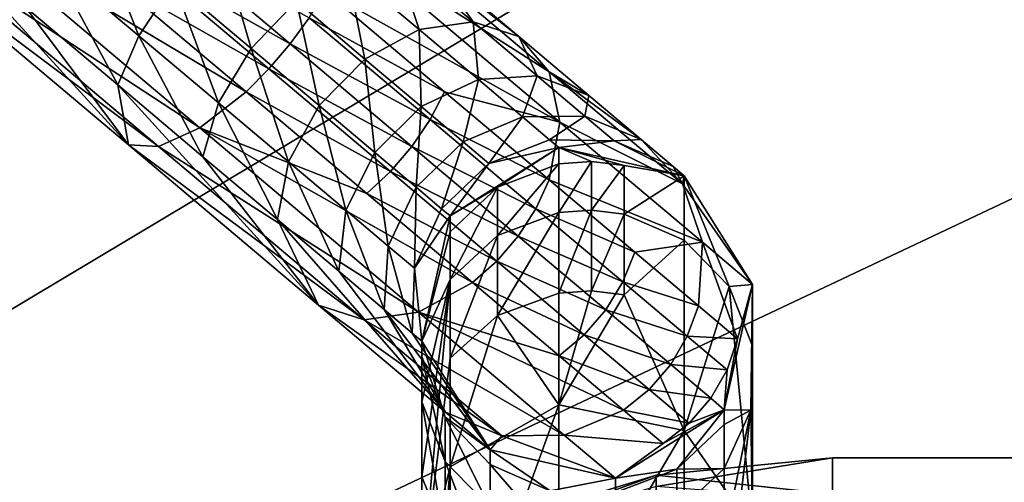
# Model space of a CAD drawing. Header units: metres. Extents: x 0 to 1004, y -708 to 0.
# Tile 51 of 118: x 177 to 215, y -128 to -110. Entities that reach past the tile are written whole.
import ezdxf

# ---------------------------------------------------------------- set-up
doc = ezdxf.new("R2010")
doc.units = ezdxf.units.M

msp = doc.modelspace()

# ---------------------------------------------------------------- linework, layer by layer
at = {"layer": 'top0123410'}
for points in [[(189.514206, -106.88028, 773.340759), (189.654022, -105.395943, 775.392456), (197.367661, -111.898773, 782.133484)], [(189.654022, -105.395943, 775.392456), (196.186722, -110.5345, 783.91571), (197.367661, -111.898773, 782.133484)], [(192.875748, -107.74324, 780.361816), (196.186722, -110.5345, 783.91571), (189.654022, -105.395943, 775.392456)], [(173.862122, -105.66481, 770.024292), (183.838867, -114.0755, 772.620056), (172.841873, -106.875031, 772.005859)], [(180.562302, -108.408707, 769.478088), (185.628647, -112.679771, 771.488342), (173.862122, -105.66481, 770.024292)], [(185.628647, -112.679771, 771.488342), (183.838867, -114.0755, 772.620056), (173.862122, -105.66481, 770.024292)], [(179.585785, -105.731796, 781.905823), (178.120361, -107.683174, 781.215271), (181.470306, -110.507271, 782.544434)], [(182.834732, -108.470764, 783.194946), (179.585785, -105.731796, 781.905823), (181.470306, -110.507271, 782.544434)], [(172.388046, -107.413353, 774.442322), (181.072144, -114.734299, 776.701782), (173.359314, -106.261238, 779.183533)], [(181.072144, -114.734299, 776.701782), (177.079254, -109.397247, 779.662781), (173.359314, -106.261238, 779.183533)], [(182.228912, -106.517105, 769.201599), (187.335678, -110.822258, 771.227905), (181.405182, -107.489128, 769.21814)], [(182.228912, -106.517105, 769.201599), (188.075348, -109.807091, 771.442261), (187.335678, -110.822258, 771.227905)], [(184.541779, -106.613251, 782.934509), (182.834732, -108.470764, 783.194946), (185.829025, -110.995041, 785.288208)], [(187.573334, -109.168938, 785.053772), (184.541779, -106.613251, 782.934509), (185.829025, -110.995041, 785.288208)], [(172.841873, -106.875031, 772.005859), (182.238846, -114.796951, 774.450806), (172.388046, -107.413353, 774.442322)], [(183.838867, -114.0755, 772.620056), (182.238846, -114.796951, 774.450806), (172.841873, -106.875031, 772.005859)], [(189.514206, -106.88028, 773.340759), (197.778671, -113.847473, 780.563171), (188.700104, -108.785751, 771.878357)], [(189.514206, -106.88028, 773.340759), (197.367661, -111.898773, 782.133484), (197.778671, -113.847473, 780.563171)], [(182.238846, -114.796951, 774.450806), (181.072144, -114.734299, 776.701782), (172.388046, -107.413353, 774.442322)], [(181.405182, -107.489128, 769.21814), (186.509537, -111.792244, 771.243408), (180.562302, -108.408707, 769.478088)], [(187.335678, -110.822258, 771.227905), (186.509537, -111.792244, 771.243408), (181.405182, -107.489128, 769.21814)], [(189.525024, -107.909714, 784.035278), (192.324142, -110.269447, 787.039734), (191.386993, -107.409081, 782.387634)], [(192.324142, -110.269447, 787.039734), (194.41568, -109.962357, 785.63855), (191.386993, -107.409081, 782.387634)], [(191.386993, -107.409081, 782.387634), (194.41568, -109.962357, 785.63855), (192.875748, -107.74324, 780.361816)], [(178.120361, -107.683174, 781.215271), (177.079254, -109.397247, 779.662781), (180.656219, -112.412743, 781.082031)], [(181.470306, -110.507271, 782.544434), (178.120361, -107.683174, 781.215271), (180.656219, -112.412743, 781.082031)], [(194.41568, -109.962357, 785.63855), (196.186722, -110.5345, 783.91571), (192.875748, -107.74324, 780.361816)], [(189.525024, -107.909714, 784.035278), (187.573334, -109.168938, 785.053772), (190.230515, -111.409019, 787.905945)], [(192.324142, -110.269447, 787.039734), (189.525024, -107.909714, 784.035278), (190.230515, -111.409019, 787.905945)], [(186.509537, -111.792244, 771.243408), (185.628647, -112.679771, 771.488342), (180.562302, -108.408707, 769.478088)], [(182.834732, -108.470764, 783.194946), (181.470306, -110.507271, 782.544434), (184.557678, -113.110008, 784.702759)], [(185.829025, -110.995041, 785.288208), (182.834732, -108.470764, 783.194946), (184.557678, -113.110008, 784.702759)], [(188.075348, -109.807091, 771.442261), (188.700104, -108.785751, 771.878357), (193.313522, -112.674988, 775.103516)], [(188.700104, -108.785751, 771.878357), (197.778671, -113.847473, 780.563171), (193.313522, -112.674988, 775.103516)], [(180.656219, -112.412743, 781.082031), (177.079254, -109.397247, 779.662781), (181.072144, -114.734299, 776.701782)], [(187.573334, -109.168938, 785.053772), (185.829025, -110.995041, 785.288208), (188.453552, -113.207588, 788.105286)], [(190.230515, -111.409019, 787.905945), (187.573334, -109.168938, 785.053772), (188.453552, -113.207588, 788.105286)], [(188.075348, -109.807091, 771.442261), (192.75116, -113.748932, 774.71106), (187.335678, -110.822258, 771.227905)], [(193.313522, -112.674988, 775.103516), (192.75116, -113.748932, 774.71106), (188.075348, -109.807091, 771.442261)], [(192.324142, -110.269447, 787.039734), (194.621246, -112.205986, 790.700806), (194.41568, -109.962357, 785.63855)], [(194.621246, -112.205986, 790.700806), (196.901215, -112.057732, 789.599915), (194.41568, -109.962357, 785.63855)], [(194.41568, -109.962357, 785.63855), (196.901215, -112.057732, 789.599915), (196.186722, -110.5345, 783.91571)], [(181.470306, -110.507271, 782.544434), (180.656219, -112.412743, 781.082031), (183.95282, -115.191864, 783.386658)], [(184.557678, -113.110008, 784.702759), (181.470306, -110.507271, 782.544434), (183.95282, -115.191864, 783.386658)], [(190.230515, -111.409019, 787.905945), (192.411163, -113.247368, 791.381348), (192.324142, -110.269447, 787.039734)], [(192.411163, -113.247368, 791.381348), (194.621246, -112.205986, 790.700806), (192.324142, -110.269447, 787.039734)], [(197.367661, -111.898773, 782.133484), (196.186722, -110.5345, 783.91571), (198.903931, -112.825172, 788.246277)], [(196.186722, -110.5345, 783.91571), (196.901215, -112.057732, 789.599915), (198.903931, -112.825172, 788.246277)], [(187.335678, -110.822258, 771.227905), (192.04216, -114.789963, 774.518127), (186.509537, -111.792244, 771.243408)], [(187.335678, -110.822258, 771.227905), (192.75116, -113.748932, 774.71106), (192.04216, -114.789963, 774.518127)], [(185.829025, -110.995041, 785.288208), (184.557678, -113.110008, 784.702759), (187.263763, -115.391327, 787.607422)], [(188.453552, -113.207588, 788.105286), (185.829025, -110.995041, 785.288208), (187.263763, -115.391327, 787.607422)], [(188.453552, -113.207588, 788.105286), (190.607391, -115.023338, 791.537964), (190.230515, -111.409019, 787.905945)], [(190.607391, -115.023338, 791.537964), (192.411163, -113.247368, 791.381348), (190.230515, -111.409019, 787.905945)], [(186.509537, -111.792244, 771.243408), (191.213791, -115.758072, 774.532104), (185.628647, -112.679771, 771.488342)], [(192.04216, -114.789963, 774.518127), (191.213791, -115.758072, 774.532104), (186.509537, -111.792244, 771.243408)], [(194.621246, -112.205986, 790.700806), (196.32814, -113.644943, 794.877686), (196.901215, -112.057732, 789.599915)], [(196.901215, -112.057732, 789.599915), (196.32814, -113.644943, 794.877686), (198.748093, -113.614716, 794.119385)], [(198.903931, -112.825172, 788.246277), (196.901215, -112.057732, 789.599915), (198.748093, -113.614716, 794.119385)], [(197.367661, -111.898773, 782.133484), (202.521606, -116.243698, 792.222412), (197.778671, -113.847473, 780.563171)], [(202.521606, -116.243698, 792.222412), (197.367661, -111.898773, 782.133484), (200.922958, -114.527275, 793.186951)], [(200.922958, -114.527275, 793.186951), (197.367661, -111.898773, 782.133484), (198.903931, -112.825172, 788.246277)], [(183.95282, -115.191864, 783.386658), (180.656219, -112.412743, 781.082031), (188.43425, -120.940765, 783.13562)], [(188.43425, -120.940765, 783.13562), (180.656219, -112.412743, 781.082031), (181.072144, -114.734299, 776.701782)], [(194.621246, -112.205986, 790.700806), (192.411163, -113.247368, 791.381348), (194.031494, -114.613365, 795.346436)], [(196.32814, -113.644943, 794.877686), (194.621246, -112.205986, 790.700806), (194.031494, -114.613365, 795.346436)], [(185.628647, -112.679771, 771.488342), (190.297867, -116.616058, 774.752502), (183.838867, -114.0755, 772.620056)], [(191.213791, -115.758072, 774.532104), (190.297867, -116.616058, 774.752502), (185.628647, -112.679771, 771.488342)], [(192.75116, -113.748932, 774.71106), (193.313522, -112.674988, 775.103516), (197.357208, -116.083939, 779.443909)], [(193.313522, -112.674988, 775.103516), (197.778671, -113.847473, 780.563171), (197.357208, -116.083939, 779.443909)], [(200.922958, -114.527275, 793.186951), (198.903931, -112.825172, 788.246277), (198.748093, -113.614716, 794.119385)], [(184.557678, -113.110008, 784.702759), (183.95282, -115.191864, 783.386658), (186.8423, -117.627792, 786.488159)], [(187.263763, -115.391327, 787.607422), (184.557678, -113.110008, 784.702759), (186.8423, -117.627792, 786.488159)], [(187.263763, -115.391327, 787.607422), (189.484558, -117.263512, 791.14679), (188.453552, -113.207588, 788.105286)], [(189.484558, -117.263512, 791.14679), (190.607391, -115.023338, 791.537964), (188.453552, -113.207588, 788.105286)], [(192.411163, -113.247368, 791.381348), (190.607391, -115.023338, 791.537964), (192.207809, -116.372543, 795.454346)], [(194.031494, -114.613365, 795.346436), (192.411163, -113.247368, 791.381348), (192.207809, -116.372543, 795.454346)], [(198.748093, -113.614716, 794.119385), (196.32814, -113.644943, 794.877686), (197.379318, -114.53112, 799.40979)], [(198.748093, -113.614716, 794.119385), (197.379318, -114.53112, 799.40979), (199.885498, -114.57357, 799.023193)], [(199.885498, -114.57357, 799.023193), (200.922958, -114.527275, 793.186951), (198.748093, -113.614716, 794.119385)], [(192.04216, -114.789963, 774.518127), (192.75116, -113.748932, 774.71106), (196.849533, -117.203987, 779.110168)], [(196.849533, -117.203987, 779.110168), (192.75116, -113.748932, 774.71106), (197.357208, -116.083939, 779.443909)], [(196.32814, -113.644943, 794.877686), (194.031494, -114.613365, 795.346436), (195.029373, -115.454605, 799.648743)], [(195.029373, -115.454605, 799.648743), (197.379318, -114.53112, 799.40979), (196.32814, -113.644943, 794.877686)], [(197.778671, -113.847473, 780.563171), (203.300659, -118.502678, 791.37262), (197.357208, -116.083939, 779.443909)], [(197.778671, -113.847473, 780.563171), (202.521606, -116.243698, 792.222412), (203.300659, -118.502678, 791.37262)], [(182.238846, -114.796951, 774.450806), (183.838867, -114.0755, 772.620056), (192.296844, -121.205818, 780.011597)], [(192.296844, -121.205818, 780.011597), (183.838867, -114.0755, 772.620056), (194.390457, -120.066246, 779.145386)], [(183.838867, -114.0755, 772.620056), (190.297867, -116.616058, 774.752502), (194.390457, -120.066246, 779.145386)], [(188.43425, -120.940765, 783.13562), (181.072144, -114.734299, 776.701782), (190.205292, -121.512909, 781.412781)], [(181.072144, -114.734299, 776.701782), (182.238846, -114.796951, 774.450806), (190.205292, -121.512909, 781.412781)], [(192.207809, -116.372543, 795.454346), (193.19342, -117.203445, 799.703735), (194.031494, -114.613365, 795.346436)], [(194.031494, -114.613365, 795.346436), (193.19342, -117.203445, 799.703735), (195.029373, -115.454605, 799.648743)], [(197.734283, -114.83036, 804.123047), (197.379318, -114.53112, 799.40979), (195.029373, -115.454605, 799.648743)], [(197.379318, -114.53112, 799.40979), (197.734283, -114.83036, 804.123047), (199.885498, -114.57357, 799.023193)], [(199.885498, -114.57357, 799.023193), (197.734283, -114.83036, 804.123047), (202.585617, -115.929039, 804.123047)], [(202.166367, -115.575508, 798.547852), (200.922958, -114.527275, 793.186951), (199.885498, -114.57357, 799.023193)], [(202.585617, -115.929039, 804.123047), (202.166367, -115.575508, 798.547852), (199.885498, -114.57357, 799.023193)], [(202.166367, -115.575508, 798.547852), (202.521606, -116.243698, 792.222412), (200.922958, -114.527275, 793.186951)], [(190.205292, -121.512909, 781.412781), (182.238846, -114.796951, 774.450806), (192.296844, -121.205818, 780.011597)], [(190.607391, -115.023338, 791.537964), (189.484558, -117.263512, 791.14679), (191.13472, -118.654655, 795.184875)], [(192.207809, -116.372543, 795.454346), (190.607391, -115.023338, 791.537964), (191.13472, -118.654655, 795.184875)], [(191.213791, -115.758072, 774.532104), (192.04216, -114.789963, 774.518127), (196.167435, -118.267685, 778.946045)], [(196.167435, -118.267685, 778.946045), (192.04216, -114.789963, 774.518127), (196.849533, -117.203987, 779.110168)], [(193.526672, -117.483406, 804.123047), (197.734283, -114.83036, 804.123047), (195.029373, -115.454605, 799.648743)], [(197.734283, -114.83036, 1726.297729), (193.526672, -117.483406, 1726.297729), (195.366333, -116.365723, 1737.782959)], [(197.734283, -114.83036, 1726.297729), (197.734283, -114.83036, 804.123047), (193.526672, -117.483406, 1726.297729)], [(197.734283, -114.83036, 804.123047), (193.526672, -117.483406, 804.123047), (193.526672, -117.483406, 1726.297729)], [(197.734283, -115.462807, 1737.881836), (197.734283, -114.83036, 1726.297729), (195.366333, -116.365723, 1737.782959)], [(197.734283, -115.462807, 1737.881836), (199.005219, -115.372002, 1737.891724), (197.734283, -114.83036, 1726.297729)], [(199.005219, -115.372002, 1737.891724), (200.269562, -115.529411, 1737.874512), (197.734283, -114.83036, 1726.297729)], [(197.734283, -114.83036, 1726.297729), (200.269562, -115.529411, 1737.874512), (202.585617, -115.929039, 1726.297729)], [(197.734283, -114.83036, 804.123047), (197.734283, -114.83036, 1726.297729), (202.585617, -115.929039, 804.123047)], [(197.734283, -114.83036, 1726.297729), (202.585617, -115.929039, 1726.297729), (202.585617, -115.929039, 804.123047)], [(186.8423, -117.627792, 786.488159), (183.95282, -115.191864, 783.386658), (188.43425, -120.940765, 783.13562)], [(186.8423, -117.627792, 786.488159), (189.213593, -119.626862, 790.267395), (187.263763, -115.391327, 787.607422)], [(189.213593, -119.626862, 790.267395), (189.484558, -117.263512, 791.14679), (187.263763, -115.391327, 787.607422)], [(195.029373, -115.454605, 799.648743), (193.19342, -117.203445, 799.703735), (193.526672, -117.483406, 804.123047)], [(197.734283, -117.352631, 1749.328247), (197.734283, -115.462807, 1737.881836), (195.366333, -118.239418, 1749.131592)], [(195.366333, -118.239418, 1749.131592), (197.734283, -115.462807, 1737.881836), (195.366333, -116.365723, 1737.782959)], [(197.734283, -115.462807, 1737.881836), (197.734283, -117.352631, 1749.328247), (199.005219, -115.372002, 1737.891724)], [(197.734283, -117.352631, 1749.328247), (199.005219, -117.263443, 1749.348022), (199.005219, -115.372002, 1737.891724)], [(199.005219, -115.372002, 1737.891724), (199.005219, -117.263443, 1749.348022), (200.269562, -115.529411, 1737.874512)], [(190.297867, -116.616058, 774.752502), (191.213791, -115.758072, 774.532104), (195.337097, -119.234146, 778.957947)], [(195.337097, -119.234146, 778.957947), (191.213791, -115.758072, 774.532104), (196.167435, -118.267685, 778.946045)], [(199.005219, -117.263443, 1749.348022), (200.269562, -117.418037, 1749.313721), (200.269562, -115.529411, 1737.874512)], [(200.269562, -115.529411, 1737.874512), (200.269562, -117.418037, 1749.313721), (202.585617, -115.929039, 1726.297729)], [(202.521606, -116.243698, 792.222412), (202.166367, -115.575508, 798.547852), (202.585617, -115.929039, 804.123047)], [(197.357208, -116.083939, 779.443909), (200.675705, -118.881531, 784.732788), (196.849533, -117.203987, 779.110168)], [(197.357208, -116.083939, 779.443909), (203.300659, -118.502678, 791.37262), (200.675705, -118.881531, 784.732788)], [(202.585617, -115.929039, 1726.297729), (200.269562, -117.418037, 1749.313721), (202.586227, -118.42569, 1749.090332)], [(205.239807, -120.137009, 804.123047), (202.521606, -116.243698, 792.222412), (202.585617, -115.929039, 804.123047)], [(203.300659, -118.502678, 791.37262), (202.521606, -116.243698, 792.222412), (205.239807, -120.137009, 804.123047)], [(204.331573, -120.22216, 1748.692139), (205.239807, -120.137009, 1726.297729), (202.585617, -115.929039, 1726.297729)], [(202.586227, -118.42569, 1749.090332), (204.331573, -120.22216, 1748.692139), (202.585617, -115.929039, 1726.297729)], [(202.585617, -115.929039, 804.123047), (202.585617, -115.929039, 1726.297729), (205.239807, -120.137009, 804.123047)], [(202.585617, -115.929039, 1726.297729), (205.239807, -120.137009, 1726.297729), (205.239807, -120.137009, 804.123047)], [(194.390457, -120.066246, 779.145386), (190.297867, -116.616058, 774.752502), (195.337097, -119.234146, 778.957947)], [(191.13472, -118.654655, 795.184875), (192.15097, -119.511383, 799.566406), (192.207809, -116.372543, 795.454346)], [(192.15097, -119.511383, 799.566406), (193.19342, -117.203445, 799.703735), (192.207809, -116.372543, 795.454346)], [(195.366333, -116.365723, 1737.782959), (193.526672, -117.483406, 1726.297729), (193.526245, -118.1007, 1737.592896)], [(193.526245, -118.1007, 1737.592896), (193.526245, -119.94339, 1748.753906), (195.366333, -116.365723, 1737.782959)], [(193.526245, -119.94339, 1748.753906), (195.366333, -118.239418, 1749.131592), (195.366333, -116.365723, 1737.782959)], [(189.484558, -117.263512, 791.14679), (189.213593, -119.626862, 790.267395), (190.975601, -121.112282, 794.579163)], [(191.13472, -118.654655, 795.184875), (189.484558, -117.263512, 791.14679), (190.975601, -121.112282, 794.579163)], [(193.19342, -117.203445, 799.703735), (192.15097, -119.511383, 799.566406), (193.526672, -117.483406, 804.123047)], [(197.734283, -120.477341, 1760.500854), (197.734283, -117.352631, 1749.328247), (195.366333, -121.337448, 1760.208984)], [(195.366333, -121.337448, 1760.208984), (197.734283, -117.352631, 1749.328247), (195.366333, -118.239418, 1749.131592)], [(200.212921, -120.039413, 784.470581), (196.167435, -118.267685, 778.946045), (196.849533, -117.203987, 779.110168)], [(200.675705, -118.881531, 784.732788), (200.212921, -120.039413, 784.470581), (196.849533, -117.203987, 779.110168)], [(197.734283, -117.352631, 1749.328247), (197.734283, -120.477341, 1760.500854), (199.005219, -117.263443, 1749.348022)], [(197.734283, -120.477341, 1760.500854), (199.005219, -120.390831, 1760.530273), (199.005219, -117.263443, 1749.348022)], [(199.005219, -117.263443, 1749.348022), (199.005219, -120.390831, 1760.530273), (200.269562, -117.418037, 1749.313721)], [(199.005219, -120.390831, 1760.530273), (200.269562, -120.540779, 1760.47937), (200.269562, -117.418037, 1749.313721)], [(200.269562, -117.418037, 1749.313721), (200.269562, -120.540779, 1760.47937), (202.586227, -118.42569, 1749.090332)], [(188.43425, -120.940765, 783.13562), (193.353302, -125.087685, 792.764771), (186.8423, -117.627792, 786.488159)], [(193.353302, -125.087685, 792.764771), (189.213593, -119.626862, 790.267395), (186.8423, -117.627792, 786.488159)], [(193.526672, -117.483406, 804.123047), (192.15097, -119.511383, 799.566406), (192.427048, -122.33548, 804.123047)], [(193.526672, -117.483406, 1726.297729), (192.427048, -122.33548, 1726.297729), (193.526245, -118.1007, 1737.592896)], [(193.526672, -117.483406, 1726.297729), (193.526672, -117.483406, 804.123047), (192.427048, -122.33548, 1726.297729)], [(193.526672, -117.483406, 804.123047), (192.427048, -122.33548, 804.123047), (192.427048, -122.33548, 1726.297729)], [(193.526245, -118.1007, 1737.592896), (192.427048, -122.33548, 1726.297729), (193.526245, -119.94339, 1748.753906)], [(195.366333, -121.337448, 1760.208984), (195.366333, -118.239418, 1749.131592), (193.526245, -122.990166, 1759.647949)], [(195.366333, -118.239418, 1749.131592), (193.526245, -119.94339, 1748.753906), (193.526245, -122.990166, 1759.647949)], [(196.167435, -118.267685, 778.946045), (199.552872, -121.121712, 784.341614), (195.337097, -119.234146, 778.957947)], [(199.552872, -121.121712, 784.341614), (196.167435, -118.267685, 778.946045), (200.212921, -120.039413, 784.470581)], [(202.586227, -118.42569, 1749.090332), (200.269562, -120.540779, 1760.47937), (202.585617, -125.795547, 1770.802612)], [(203.300659, -118.502678, 791.37262), (203.141541, -120.960304, 790.766846), (200.675705, -118.881531, 784.732788)], [(202.586227, -118.42569, 1749.090332), (202.585617, -125.795547, 1770.802612), (204.331573, -120.22216, 1748.692139)], [(203.141541, -120.960304, 790.766846), (203.300659, -118.502678, 791.37262), (204.66011, -122.240501, 797.314087)], [(204.66011, -122.240501, 797.314087), (203.300659, -118.502678, 791.37262), (205.239807, -120.137009, 804.123047)], [(190.975601, -121.112282, 794.579163), (192.060715, -122.027069, 799.257568), (191.13472, -118.654655, 795.184875)], [(192.060715, -122.027069, 799.257568), (192.15097, -119.511383, 799.566406), (191.13472, -118.654655, 795.184875)], [(200.675705, -118.881531, 784.732788), (203.141541, -120.960304, 790.766846), (200.212921, -120.039413, 784.470581)], [(195.337097, -119.234146, 778.957947), (198.720947, -122.08683, 784.351013), (194.390457, -120.066246, 779.145386)], [(199.552872, -121.121712, 784.341614), (198.720947, -122.08683, 784.351013), (195.337097, -119.234146, 778.957947)], [(190.975601, -121.112282, 794.579163), (189.213593, -119.626862, 790.267395), (193.353302, -125.087685, 792.764771)], [(192.15097, -119.511383, 799.566406), (192.060715, -122.027069, 799.257568), (192.427048, -122.33548, 804.123047)], [(197.7491, -122.897682, 784.49823), (192.296844, -121.205818, 780.011597), (194.390457, -120.066246, 779.145386)], [(192.427048, -122.33548, 1726.297729), (192.427139, -124.680328, 1747.703735), (193.526245, -119.94339, 1748.753906)], [(193.526245, -122.990166, 1759.647949), (193.526245, -119.94339, 1748.753906), (192.427048, -131.601761, 1768.095215)], [(192.427048, -131.601761, 1768.095215), (193.526245, -119.94339, 1748.753906), (192.427139, -127.584625, 1758.088257)], [(193.526245, -119.94339, 1748.753906), (192.427139, -124.680328, 1747.703735), (192.427139, -127.584625, 1758.088257)], [(198.720947, -122.08683, 784.351013), (197.7491, -122.897682, 784.49823), (194.390457, -120.066246, 779.145386)], [(200.212921, -120.039413, 784.470581), (202.712097, -122.146301, 790.586243), (199.552872, -121.121712, 784.341614)], [(203.141541, -120.960304, 790.766846), (202.712097, -122.146301, 790.586243), (200.212921, -120.039413, 784.470581)], [(197.734283, -124.799805, 1771.266968), (197.734283, -120.477341, 1760.500854), (195.366333, -121.337448, 1760.208984)], [(197.734283, -120.477341, 1760.500854), (197.734283, -124.799805, 1771.266968), (199.005219, -120.390831, 1760.530273)], [(197.734283, -124.799805, 1771.266968), (200.269562, -120.540779, 1760.47937), (199.005219, -120.390831, 1760.530273)], [(202.585617, -125.795547, 1770.802612), (205.239807, -129.609268, 1769.024292), (204.331573, -120.22216, 1748.692139)], [(205.239807, -120.137009, 804.123047), (204.14093, -124.98925, 804.123047), (204.66011, -122.240501, 797.314087)], [(204.14093, -124.98925, 1726.297729), (205.239807, -120.137009, 1726.297729), (205.172897, -125.009163, 1747.630859)], [(205.239807, -120.137009, 804.123047), (205.239807, -120.137009, 1726.297729), (204.14093, -124.98925, 804.123047)], [(205.239807, -120.137009, 1726.297729), (204.14093, -124.98925, 1726.297729), (204.14093, -124.98925, 804.123047)], [(205.239899, -122.533974, 1748.179565), (205.239807, -120.137009, 1726.297729), (204.331573, -120.22216, 1748.692139)], [(205.239807, -129.609268, 1769.024292), (205.239899, -122.533974, 1748.179565), (204.331573, -120.22216, 1748.692139)], [(205.239807, -120.137009, 1726.297729), (205.239899, -122.533974, 1748.179565), (205.172897, -125.009163, 1747.630859)], [(200.269562, -120.540779, 1760.47937), (197.734283, -124.799805, 1771.266968), (202.585617, -125.795547, 1770.802612)], [(190.205292, -121.512909, 781.412781), (195.528168, -126.000244, 791.832397), (188.43425, -120.940765, 783.13562)], [(195.528168, -126.000244, 791.832397), (193.353302, -125.087685, 792.764771), (188.43425, -120.940765, 783.13562)], [(192.296844, -121.205818, 780.011597), (197.94812, -125.970016, 791.074097), (190.205292, -121.512909, 781.412781)], [(192.060715, -122.027069, 799.257568), (190.975601, -121.112282, 794.579163), (195.080597, -126.543861, 804.123047)], [(195.080597, -126.543861, 804.123047), (190.975601, -121.112282, 794.579163), (193.353302, -125.087685, 792.764771)], [(197.7491, -122.897682, 784.49823), (200.244766, -125.001595, 790.605286), (192.296844, -121.205818, 780.011597)], [(200.244766, -125.001595, 790.605286), (197.94812, -125.970016, 791.074097), (192.296844, -121.205818, 780.011597)], [(199.552872, -121.121712, 784.341614), (202.068451, -123.242416, 790.497437), (198.720947, -122.08683, 784.351013)], [(202.712097, -122.146301, 790.586243), (202.068451, -123.242416, 790.497437), (199.552872, -121.121712, 784.341614)], [(202.712097, -122.146301, 790.586243), (203.141541, -120.960304, 790.766846), (204.66011, -122.240501, 797.314087)], [(197.94812, -125.970016, 791.074097), (195.528168, -126.000244, 791.832397), (190.205292, -121.512909, 781.412781)], [(195.366333, -121.337448, 1760.208984), (193.526245, -122.990166, 1759.647949), (193.526672, -127.204285, 1770.145752)], [(197.734283, -124.799805, 1771.266968), (195.366333, -121.337448, 1760.208984), (193.526672, -127.204285, 1770.145752)], [(192.427048, -122.33548, 804.123047), (192.060715, -122.027069, 799.257568), (195.080597, -126.543861, 804.123047)], [(195.080597, -126.543861, 1726.297729), (193.335449, -125.277679, 1736.806885), (192.427048, -122.33548, 1726.297729)], [(193.335449, -125.277679, 1736.806885), (192.427139, -122.923813, 1737.064697), (192.427048, -122.33548, 1726.297729)], [(192.427048, -122.33548, 1726.297729), (192.427139, -122.923813, 1737.064697), (192.427139, -124.680328, 1747.703735)], [(192.427048, -122.33548, 1726.297729), (192.427048, -122.33548, 804.123047), (195.080597, -126.543861, 1726.297729)], [(192.427048, -122.33548, 804.123047), (195.080597, -126.543861, 804.123047), (195.080597, -126.543861, 1726.297729)], [(198.720947, -122.08683, 784.351013), (201.235336, -124.206535, 790.503845), (197.7491, -122.897682, 784.49823)], [(202.068451, -123.242416, 790.497437), (201.235336, -124.206535, 790.503845), (198.720947, -122.08683, 784.351013)], [(204.251205, -123.44381, 797.221985), (202.068451, -123.242416, 790.497437), (202.712097, -122.146301, 790.586243)], [(204.66011, -122.240501, 797.314087), (204.251205, -123.44381, 797.221985), (202.712097, -122.146301, 790.586243)], [(204.14093, -124.98925, 804.123047), (204.251205, -123.44381, 797.221985), (204.66011, -122.240501, 797.314087)], [(205.172897, -125.009163, 1747.630859), (205.239899, -122.533974, 1748.179565), (205.239807, -129.609268, 1769.024292)], [(193.526672, -127.204285, 1770.145752), (193.526245, -122.990166, 1759.647949), (192.427048, -131.601761, 1768.095215)], [(192.427139, -122.923813, 1737.064697), (193.335449, -126.992142, 1747.191162), (192.427139, -124.680328, 1747.703735)], [(192.427139, -122.923813, 1737.064697), (193.335449, -125.277679, 1736.806885), (193.335449, -126.992142, 1747.191162)], [(201.235336, -124.206535, 790.503845), (200.244766, -125.001595, 790.605286), (197.7491, -122.897682, 784.49823)], [(203.617645, -124.548439, 797.176758), (201.235336, -124.206535, 790.503845), (202.068451, -123.242416, 790.497437)], [(203.617645, -124.548439, 797.176758), (202.068451, -123.242416, 790.497437), (204.251205, -123.44381, 797.221985)], [(204.14093, -124.98925, 804.123047), (203.617645, -124.548439, 797.176758), (204.251205, -123.44381, 797.221985)], [(200.244766, -125.001595, 790.605286), (201.235336, -124.206535, 790.503845), (202.783798, -125.51194, 797.180054)], [(202.783798, -125.51194, 797.180054), (201.235336, -124.206535, 790.503845), (203.617645, -124.548439, 797.176758)], [(204.14093, -124.98925, 804.123047), (202.783798, -125.51194, 797.180054), (203.617645, -124.548439, 797.176758)], [(192.427139, -124.680328, 1747.703735), (193.335449, -129.826904, 1757.327148), (192.427139, -127.584625, 1758.088257)], [(192.427139, -124.680328, 1747.703735), (193.335449, -126.992142, 1747.191162), (193.335449, -129.826904, 1757.327148)], [(197.734283, -134.025787, 1791.052124), (197.734283, -124.799805, 1771.266968), (193.526672, -136.430267, 1789.930908)], [(197.734283, -124.799805, 1771.266968), (193.526672, -127.204285, 1770.145752), (193.526672, -136.430267, 1789.930908)], [(197.734283, -124.799805, 1771.266968), (197.734283, -134.025787, 1791.052124), (202.585617, -125.795547, 1770.802612)], [(201.781693, -126.297279, 797.23175), (197.94812, -125.970016, 791.074097), (200.244766, -125.001595, 790.605286)], [(199.932739, -127.643112, 804.123047), (201.781693, -126.297279, 797.23175), (204.14093, -124.98925, 804.123047)], [(199.932739, -127.643112, 1726.297729), (204.14093, -124.98925, 1726.297729), (202.30069, -127.296494, 1736.585815)], [(204.14093, -124.98925, 804.123047), (204.14093, -124.98925, 1726.297729), (199.932739, -127.643112, 804.123047)], [(204.14093, -124.98925, 1726.297729), (199.932739, -127.643112, 1726.297729), (199.932739, -127.643112, 804.123047)], [(202.783798, -125.51194, 797.180054), (201.781693, -126.297279, 797.23175), (200.244766, -125.001595, 790.605286)], [(201.781693, -126.297279, 797.23175), (202.783798, -125.51194, 797.180054), (204.14093, -124.98925, 804.123047)], [(202.30069, -127.296494, 1736.585815), (204.14093, -124.98925, 1726.297729), (204.140778, -125.561523, 1736.775879)], [(204.14093, -124.98925, 1726.297729), (205.172897, -125.009163, 1747.630859), (204.140778, -125.561523, 1736.775879)], [(204.140778, -130.09729, 1757.235352), (205.172897, -125.009163, 1747.630859), (204.14093, -134.006897, 1766.973633)], [(204.140778, -125.561523, 1736.775879), (205.172897, -125.009163, 1747.630859), (204.140778, -127.270912, 1747.129395)], [(205.172897, -125.009163, 1747.630859), (204.140778, -130.09729, 1757.235352), (204.140778, -127.270912, 1747.129395)], [(204.14093, -134.006897, 1766.973633), (205.172897, -125.009163, 1747.630859), (205.239807, -129.609268, 1769.024292)], [(195.080795, -127.106834, 1736.606567), (193.335449, -125.277679, 1736.806885), (195.080597, -126.543861, 1726.297729)], [(193.335449, -126.992142, 1747.191162), (193.335449, -125.277679, 1736.806885), (195.080795, -128.78862, 1746.792969)], [(195.080795, -128.78862, 1746.792969), (193.335449, -125.277679, 1736.806885), (195.080795, -127.106834, 1736.606567)], [(195.080597, -126.543861, 804.123047), (193.353302, -125.087685, 792.764771), (195.528168, -126.000244, 791.832397)], [(197.734283, -134.025787, 1791.052124), (202.585617, -135.02153, 1790.587769), (202.585617, -125.795547, 1770.802612)], [(204.140778, -125.561523, 1736.775879), (204.140778, -127.270912, 1747.129395), (202.30069, -127.296494, 1736.585815)], [(202.585617, -125.795547, 1770.802612), (202.585617, -135.02153, 1790.587769), (205.239807, -129.609268, 1769.024292)], [(199.932739, -127.643112, 804.123047), (195.080597, -126.543861, 804.123047), (195.528168, -126.000244, 791.832397)], [(195.528168, -126.000244, 791.832397), (197.94812, -125.970016, 791.074097), (199.932739, -127.643112, 804.123047)], [(197.94812, -125.970016, 791.074097), (201.781693, -126.297279, 797.23175), (199.932739, -127.643112, 804.123047)], [(197.397461, -128.132813, 1736.494263), (195.080795, -127.106834, 1736.606567), (195.080597, -126.543861, 1726.297729)], [(195.080597, -126.543861, 1726.297729), (199.932739, -127.643112, 1726.297729), (197.397461, -128.132813, 1736.494263)], [(195.080597, -126.543861, 1726.297729), (195.080597, -126.543861, 804.123047), (199.932739, -127.643112, 1726.297729)], [(195.080597, -126.543861, 804.123047), (199.932739, -127.643112, 804.123047), (199.932739, -127.643112, 1726.297729)], [(193.526672, -136.430267, 1789.930908), (193.526672, -127.204285, 1770.145752), (192.427048, -140.827744, 1787.880371)], [(193.526672, -127.204285, 1770.145752), (192.427048, -131.601761, 1768.095215), (192.427048, -140.827744, 1787.880371)], [(193.335449, -126.992142, 1747.191162), (195.080795, -131.569336, 1756.735718), (193.335449, -129.826904, 1757.327148)], [(195.080795, -131.569336, 1756.735718), (193.335449, -126.992142, 1747.191162), (195.080795, -128.78862, 1746.792969)], [(197.397461, -129.796265, 1746.56958), (195.080795, -127.106834, 1736.606567), (197.397461, -128.132813, 1736.494263)], [(195.080795, -127.106834, 1736.606567), (197.397461, -129.796265, 1746.56958), (195.080795, -128.78862, 1746.792969)], [(199.932739, -128.199417, 1736.486938), (199.932739, -127.643112, 1726.297729), (202.30069, -127.296494, 1736.585815)], [(199.932739, -128.199417, 1736.486938), (202.30069, -127.296494, 1736.585815), (202.30069, -128.974884, 1746.751709)], [(204.140778, -127.270912, 1747.129395), (204.140778, -130.09729, 1757.235352), (202.30069, -128.974884, 1746.751709)], [(202.30069, -127.296494, 1736.585815), (204.140778, -127.270912, 1747.129395), (202.30069, -128.974884, 1746.751709)], [(192.427139, -127.584625, 1758.088257), (193.335449, -129.826904, 1757.327148), (192.427048, -131.601761, 1768.095215)], [(199.932739, -127.643112, 1726.297729), (199.932739, -128.199417, 1736.486938), (197.397461, -128.132813, 1736.494263)]]:
    msp.add_3dface(points, dxfattribs=at)
at = {"layer": 'top0123419'}
for points in [[(201.502914, -127.529976, 1806.189819), (208.330994, -126.857552, 1806.179688), (201.502823, -127.958145, 1802.425171)], [(208.330994, -126.857552, 1806.179688), (208.330994, -128.495087, 1798.549805), (201.502823, -127.958145, 1802.425171)], [(208.330994, -126.857552, 1806.179688), (201.502914, -127.529976, 1806.189819), (208.330994, -128.264648, 1813.855347)], [(208.330994, -126.857552, 1806.179688), (208.330994, -128.264648, 1813.855347), (278.833527, -126.857552, 1806.179688)], [(208.330994, -128.264648, 1813.855347), (278.833527, -129.386108, 1816.218872), (278.833527, -126.857552, 1806.179688)], [(208.330994, -126.857552, 1806.179688), (278.833527, -126.857552, 1806.179688), (208.330994, -128.495087, 1798.549805)], [(278.833527, -126.857552, 1806.179688), (278.833527, -129.687378, 1796.221191), (208.330994, -128.495087, 1798.549805)], [(201.502914, -127.529976, 1806.189819), (194.937057, -129.521469, 1806.219727), (201.502838, -128.889755, 1813.607422)], [(194.937073, -129.905502, 1802.84314), (194.937057, -129.521469, 1806.219727), (201.502914, -127.529976, 1806.189819)], [(201.502914, -127.529976, 1806.189819), (201.502823, -127.958145, 1802.425171), (194.937073, -129.905502, 1802.84314)], [(201.502914, -127.529976, 1806.189819), (201.502838, -128.889755, 1813.607422), (208.330994, -128.264648, 1813.855347)]]:
    msp.add_3dface(points, dxfattribs=at)
at = {"layer": 'top0123459'}
for points in [[(994.049377, -10, 90), (217.024673, -653.266907, 90), (10, -10, 90)], [(217.024673, -653.266907, 90), (10, -694.05426, 90), (10, -10, 90)], [(166.596939, -64.034714, 117.22039), (71.243011, -126.71492, 116.126305), (214.452957, -67.146965, 117.166069)], [(71.243011, -126.71492, 116.126305), (67.721138, -157.298203, 115.592468), (214.452957, -67.146965, 117.166069)], [(214.452957, -67.146965, 117.166069), (67.721138, -157.298203, 115.592468), (262.337708, -69.780937, 117.120087)], [(67.721138, -157.298203, 115.592468), (64.753654, -187.940216, 115.05761), (262.337708, -69.780937, 117.120087)], [(262.337708, -69.780937, 117.120087), (64.753654, -187.940216, 115.05761), (310.246368, -71.936363, 117.082466)], [(64.753654, -187.940216, 115.05761), (358.174194, -73.613029, 117.0532), (310.246368, -71.936363, 117.082466)], [(64.753654, -187.940216, 115.05761), (62.34153, -218.630936, 114.521904), (358.174194, -73.613029, 117.0532)], [(62.34153, -218.630936, 114.521904), (406.116364, -74.810768, 117.032295), (358.174194, -73.613029, 117.0532)], [(60.485558, -249.360291, 113.985519), (59.186348, -280.118225, 113.448639), (406.116364, -74.810768, 117.032295)], [(406.116364, -74.810768, 117.032295), (59.186348, -280.118225, 113.448639), (489.911316, -508.234344, 109.46685)], [(62.34153, -218.630936, 114.521904), (60.485558, -249.360291, 113.985519), (406.116364, -74.810768, 117.032295)]]:
    msp.add_3dface(points, dxfattribs=at)

doc.saveas('drawing.dxf')
